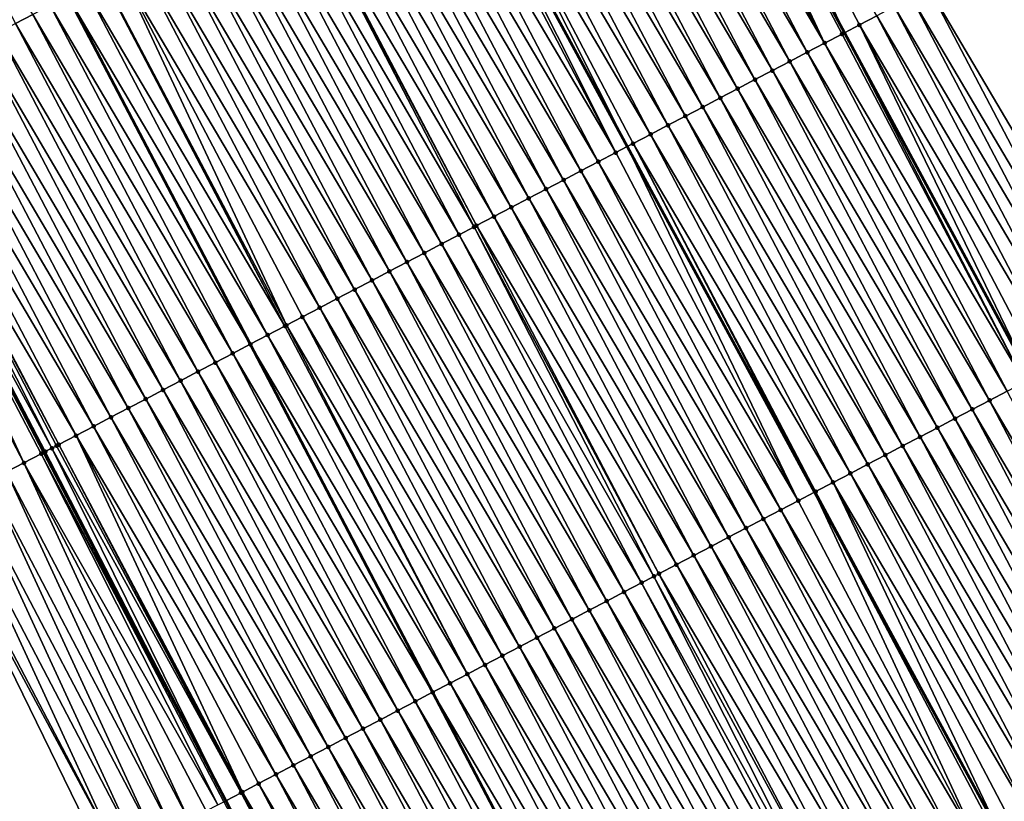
# Model space of a CAD drawing. Header units: feet. Extents: x 2010743 to 2022806, y 818705 to 837694.
# Tile 168 of 256: x 2012460 to 2012510, y 824998 to 825038. Entities that reach past the tile are written whole.
import ezdxf

# ---------------------------------------------------------------- set-up
doc = ezdxf.new("R2010")
doc.units = ezdxf.units.FT
doc.header["$MEASUREMENT"] = 0
for name, color, linetype, lineweight in [('EP_Travel Lane', 172, 'Continuous', 53), ('Road Shots', 141, 'Continuous', 100), ('STRIPING', 60, 'Continuous', 53)]:
    doc.layers.add(name, color=color, linetype=linetype, lineweight=lineweight)
doc.layers.add('I-77-MM17-21_NB-Surface-Border', color=7, linetype='Continuous')
doc.layers.add('I-77-MM17-21_NB-Surface-TIN', color=7, linetype='Continuous')

msp = doc.modelspace()

# ---------------------------------------------------------------- linework, layer by layer
at = {"layer": 'EP_Travel Lane'}
for points in [[(2012397.303, 825230.497, 323.631), (2012406.792, 825212.89, 323.431), (2012416.286, 825195.015, 323.257), (2012425.704, 825177.642, 323.038), (2012435.25, 825160.066, 322.762), (2012444.795, 825142.488, 322.523), (2012454.341, 825124.911, 322.284), (2012463.887, 825107.334, 322.025), (2012473.334, 825089.835, 321.753), (2012482.824, 825072.231, 321.465), (2012492.315, 825054.627, 321.167), (2012501.805, 825037.023, 320.872), (2012511.295, 825019.419, 320.581), (2012520.786, 825001.815, 320.28), (2012530.276, 824984.211, 319.992), (2012539.766, 824966.607, 319.683), (2012549.257, 824949.003, 319.398), (2012558.747, 824931.399, 319.114), (2012563.52, 824922.545, 318.962)], [(2012433.337, 825068.864, 322.436), (2012442.586, 825051.133, 322.16), (2012451.834, 825033.402, 321.873), (2012461.082, 825015.671, 321.583), (2012470.331, 824997.94, 321.287), (2012479.579, 824980.209, 321.003), (2012488.828, 824962.479, 320.705), (2012498.076, 824944.748, 320.416), (2012507.324, 824927.017, 320.142), (2012516.573, 824909.286, 319.862), (2012521.187, 824900.471, 319.73), (2012525.841, 824891.601, 319.588), (2012535.134, 824873.893, 319.313), (2012544.426, 824856.185, 319.009), (2012553.698, 824838.48, 318.723), (2012562.969, 824820.76, 318.455), (2012572.204, 824803.02, 318.177)]]:
    msp.add_polyline3d(points, dxfattribs=at)
at = {"layer": 'I-77-MM17-21_NB-Surface-Border', "color": 3, "linetype": 'Continuous', "lineweight": -3}
for points in [[(2012486.664, 825074.246, 321.319), (2012496.832, 825056.998, 320.979), (2012506.115, 825039.285, 320.699), (2012516.283, 825022.036, 320.38), (2012525.565, 825004.323, 320.081), (2012533.962, 824986.146, 319.82), (2012545.016, 824969.362, 319.457), (2012554.298, 824951.649, 319.184), (2012563.581, 824933.936, 318.902), (2012570.902, 824926.398, 318.615), (2012570.016, 824925.935, 318.663), (2012569.606, 824925.721, 318.686), (2012569.13, 824925.473, 318.711), (2012568.243, 824925.01, 318.754), (2012567.356, 824924.547, 318.786), (2012566.47, 824924.085, 318.82), (2012565.583, 824923.622, 318.864), (2012564.697, 824923.159, 318.917), (2012563.81, 824922.697, 318.955), (2012563.52, 824922.545, 318.962), (2012562.924, 824922.234, 318.977), (2012562.037, 824921.772, 318.992), (2012551.593, 824905.029, 319.133), (2012560.834, 824887.295, 318.824)], [(2012557.969, 824818.162, 318.305), (2012548.348, 824835.7, 318.571), (2012538.621, 824853.163, 318.844), (2012528.676, 824870.531, 319.109), (2012519.034, 824888.057, 319.368), (2012513.266, 824896.348, 319.453), (2012501.159, 824923.788, 319.969), (2012491.876, 824941.501, 320.252), (2012482.593, 824959.215, 320.492), (2012473.311, 824976.928, 320.774), (2012464.221, 824994.742, 321.049), (2012455.423, 825012.709, 321.342), (2012446.641, 825030.684, 321.658), (2012437.383, 825048.41, 321.942), (2012427.876, 825066.006, 322.226)]]:
    msp.add_polyline3d(points, dxfattribs=at)
at = {"layer": 'I-77-MM17-21_NB-Surface-TIN', "color": 128, "linetype": 'Continuous', "lineweight": -3}
for points in [[(2012459.636, 825037.493, 321.741), (2012460.522, 825037.957, 321.722), (2012450.354, 825055.206, 322.046)], [(2012492.405, 825054.675, 321.165), (2012501.805, 825037.023, 320.872), (2012493.29, 825055.139, 321.143)], [(2012502.573, 825037.426, 320.859), (2012493.29, 825055.139, 321.143), (2012501.805, 825037.023, 320.872)], [(2012502.573, 825037.426, 320.859), (2012503.458, 825037.891, 320.823), (2012493.29, 825055.139, 321.143)], [(2012500.802, 825036.497, 320.889), (2012492.315, 825054.627, 321.167), (2012491.519, 825054.21, 321.182)], [(2012492.405, 825054.675, 321.165), (2012492.315, 825054.627, 321.167), (2012501.805, 825037.023, 320.872)], [(2012501.687, 825036.962, 320.874), (2012501.805, 825037.023, 320.872), (2012492.315, 825054.627, 321.167)], [(2012500.802, 825036.497, 320.889), (2012501.687, 825036.962, 320.874), (2012492.315, 825054.627, 321.167)], [(2012500.802, 825036.497, 320.889), (2012491.519, 825054.21, 321.182), (2012490.633, 825053.746, 321.199)], [(2012499.916, 825036.033, 320.904), (2012490.633, 825053.746, 321.199), (2012489.748, 825053.281, 321.215)], [(2012499.916, 825036.033, 320.904), (2012500.802, 825036.497, 320.889), (2012490.633, 825053.746, 321.199)], [(2012499.03, 825035.568, 320.918), (2012489.748, 825053.281, 321.215), (2012488.862, 825052.817, 321.231)], [(2012499.03, 825035.568, 320.918), (2012499.916, 825036.033, 320.904), (2012489.748, 825053.281, 321.215)], [(2012497.259, 825034.64, 320.95), (2012487.977, 825052.353, 321.248), (2012487.091, 825051.888, 321.264)], [(2012498.145, 825035.104, 320.934), (2012488.862, 825052.817, 321.231), (2012487.977, 825052.353, 321.248)], [(2012497.259, 825034.64, 320.95), (2012498.145, 825035.104, 320.934), (2012487.977, 825052.353, 321.248)], [(2012498.145, 825035.104, 320.934), (2012499.03, 825035.568, 320.918), (2012488.862, 825052.817, 321.231)], [(2012496.373, 825034.175, 320.963), (2012487.091, 825051.888, 321.264), (2012486.205, 825051.424, 321.276)], [(2012496.373, 825034.175, 320.963), (2012497.259, 825034.64, 320.95), (2012487.091, 825051.888, 321.264)], [(2012495.488, 825033.711, 320.973), (2012486.205, 825051.424, 321.276), (2012485.32, 825050.96, 321.288)], [(2012495.488, 825033.711, 320.973), (2012496.373, 825034.175, 320.963), (2012486.205, 825051.424, 321.276)], [(2012494.602, 825033.247, 320.986), (2012485.32, 825050.96, 321.288), (2012484.434, 825050.495, 321.304)], [(2012494.602, 825033.247, 320.986), (2012495.488, 825033.711, 320.973), (2012485.32, 825050.96, 321.288)], [(2012493.716, 825032.782, 320.993), (2012484.434, 825050.495, 321.304), (2012483.548, 825050.031, 321.323)], [(2012493.716, 825032.782, 320.993), (2012494.602, 825033.247, 320.986), (2012484.434, 825050.495, 321.304)], [(2012492.831, 825032.318, 321.006), (2012483.548, 825050.031, 321.323), (2012482.663, 825049.566, 321.343)], [(2012492.831, 825032.318, 321.006), (2012493.716, 825032.782, 320.993), (2012483.548, 825050.031, 321.323)], [(2012491.945, 825031.854, 321.027), (2012482.663, 825049.566, 321.343), (2012481.777, 825049.102, 321.363)], [(2012491.945, 825031.854, 321.027), (2012492.831, 825032.318, 321.006), (2012482.663, 825049.566, 321.343)], [(2012481.777, 825049.102, 321.363), (2012481.229, 825048.815, 321.374), (2012490.756, 825031.23, 321.055)], [(2012491.059, 825031.389, 321.049), (2012481.777, 825049.102, 321.363), (2012490.756, 825031.23, 321.055)], [(2012491.059, 825031.389, 321.049), (2012491.945, 825031.854, 321.027), (2012481.777, 825049.102, 321.363)], [(2012490.174, 825030.925, 321.067), (2012480.891, 825048.638, 321.381), (2012480.006, 825048.173, 321.395)], [(2012490.174, 825030.925, 321.067), (2012481.229, 825048.815, 321.374), (2012480.891, 825048.638, 321.381)], [(2012490.174, 825030.925, 321.067), (2012490.756, 825031.23, 321.055), (2012481.229, 825048.815, 321.374)], [(2012489.288, 825030.46, 321.081), (2012480.006, 825048.173, 321.395), (2012479.12, 825047.709, 321.411)], [(2012489.288, 825030.46, 321.081), (2012490.174, 825030.925, 321.067), (2012480.006, 825048.173, 321.395)], [(2012488.402, 825029.996, 321.099), (2012479.12, 825047.709, 321.411), (2012478.235, 825047.244, 321.43)], [(2012488.402, 825029.996, 321.099), (2012489.288, 825030.46, 321.081), (2012479.12, 825047.709, 321.411)], [(2012487.517, 825029.532, 321.118), (2012478.235, 825047.244, 321.43), (2012477.349, 825046.78, 321.448)], [(2012487.517, 825029.532, 321.118), (2012488.402, 825029.996, 321.099), (2012478.235, 825047.244, 321.43)], [(2012486.631, 825029.067, 321.143), (2012477.349, 825046.78, 321.448), (2012476.463, 825046.316, 321.466)], [(2012486.631, 825029.067, 321.143), (2012487.517, 825029.532, 321.118), (2012477.349, 825046.78, 321.448)], [(2012484.86, 825028.138, 321.178), (2012475.578, 825045.851, 321.485), (2012474.692, 825045.387, 321.506)], [(2012485.746, 825028.603, 321.164), (2012476.463, 825046.316, 321.466), (2012475.578, 825045.851, 321.485)], [(2012484.86, 825028.138, 321.178), (2012485.746, 825028.603, 321.164), (2012475.578, 825045.851, 321.485)], [(2012485.746, 825028.603, 321.164), (2012486.631, 825029.067, 321.143), (2012476.463, 825046.316, 321.466)], [(2012483.974, 825027.674, 321.192), (2012474.692, 825045.387, 321.506), (2012473.806, 825044.922, 321.519)], [(2012483.974, 825027.674, 321.192), (2012484.86, 825028.138, 321.178), (2012474.692, 825045.387, 321.506)], [(2012482.965, 825027.145, 321.204), (2012473.754, 825044.895, 321.519), (2012472.921, 825044.458, 321.512)], [(2012483.089, 825027.21, 321.204), (2012473.806, 825044.922, 321.519), (2012473.754, 825044.895, 321.519)], [(2012482.965, 825027.145, 321.204), (2012483.089, 825027.21, 321.204), (2012473.754, 825044.895, 321.519)], [(2012483.089, 825027.21, 321.204), (2012483.974, 825027.674, 321.192), (2012473.806, 825044.922, 321.519)], [(2012482.203, 825026.746, 321.193), (2012472.921, 825044.458, 321.512), (2012472.035, 825043.994, 321.519)], [(2012482.203, 825026.746, 321.193), (2012482.965, 825027.145, 321.204), (2012472.921, 825044.458, 321.512)], [(2012481.317, 825026.281, 321.207), (2012472.035, 825043.994, 321.519), (2012471.149, 825043.53, 321.531)], [(2012481.317, 825026.281, 321.207), (2012482.203, 825026.746, 321.193), (2012472.035, 825043.994, 321.519)], [(2012480.432, 825025.817, 321.22), (2012471.149, 825043.53, 321.531), (2012470.264, 825043.065, 321.542)], [(2012480.432, 825025.817, 321.22), (2012481.317, 825026.281, 321.207), (2012471.149, 825043.53, 321.531)], [(2012479.546, 825025.353, 321.234), (2012470.264, 825043.065, 321.542), (2012469.378, 825042.601, 321.557)], [(2012479.546, 825025.353, 321.234), (2012480.432, 825025.817, 321.22), (2012470.264, 825043.065, 321.542)], [(2012478.66, 825024.888, 321.249), (2012469.378, 825042.601, 321.557), (2012468.492, 825042.137, 321.575)], [(2012478.66, 825024.888, 321.249), (2012479.546, 825025.353, 321.234), (2012469.378, 825042.601, 321.557)], [(2012477.775, 825024.424, 321.265), (2012468.492, 825042.137, 321.575), (2012467.607, 825041.672, 321.591)], [(2012477.775, 825024.424, 321.265), (2012478.66, 825024.888, 321.249), (2012468.492, 825042.137, 321.575)], [(2012476.889, 825023.959, 321.282), (2012467.607, 825041.672, 321.591), (2012466.721, 825041.208, 321.601)], [(2012476.889, 825023.959, 321.282), (2012477.775, 825024.424, 321.265), (2012467.607, 825041.672, 321.591)], [(2012476.003, 825023.495, 321.296), (2012466.721, 825041.208, 321.601), (2012465.835, 825040.744, 321.616)], [(2012476.003, 825023.495, 321.296), (2012476.889, 825023.959, 321.282), (2012466.721, 825041.208, 321.601)], [(2012475.118, 825023.031, 321.309), (2012465.835, 825040.744, 321.616), (2012464.95, 825040.279, 321.635)], [(2012475.118, 825023.031, 321.309), (2012476.003, 825023.495, 321.296), (2012465.835, 825040.744, 321.616)], [(2012473.346, 825022.102, 321.344), (2012464.1, 825039.834, 321.654), (2012464.064, 825039.815, 321.655)], [(2012473.42, 825022.141, 321.342), (2012464.95, 825040.279, 321.635), (2012464.1, 825039.834, 321.654)], [(2012473.346, 825022.102, 321.344), (2012473.42, 825022.141, 321.342), (2012464.1, 825039.834, 321.654)], [(2012473.42, 825022.141, 321.342), (2012474.232, 825022.566, 321.325), (2012464.95, 825040.279, 321.635)], [(2012474.232, 825022.566, 321.325), (2012475.118, 825023.031, 321.309), (2012464.95, 825040.279, 321.635)], [(2012472.461, 825021.637, 321.369), (2012463.179, 825039.35, 321.677), (2012462.293, 825038.886, 321.691)], [(2012473.346, 825022.102, 321.344), (2012464.064, 825039.815, 321.655), (2012463.179, 825039.35, 321.677)], [(2012472.461, 825021.637, 321.369), (2012473.346, 825022.102, 321.344), (2012463.179, 825039.35, 321.677)], [(2012461.407, 825038.422, 321.708), (2012471.575, 825021.173, 321.384), (2012462.293, 825038.886, 321.691)], [(2012472.461, 825021.637, 321.369), (2012462.293, 825038.886, 321.691), (2012471.575, 825021.173, 321.384)], [(2012514.512, 825021.107, 320.455), (2012505.229, 825038.82, 320.737), (2012504.344, 825038.355, 320.779)], [(2012515.397, 825021.572, 320.417), (2012506.115, 825039.285, 320.699), (2012505.229, 825038.82, 320.737)], [(2012514.512, 825021.107, 320.455), (2012515.397, 825021.572, 320.417), (2012505.229, 825038.82, 320.737)], [(2012515.397, 825021.572, 320.417), (2012516.283, 825022.036, 320.38), (2012506.115, 825039.285, 320.699)], [(2012470.69, 825020.709, 321.394), (2012461.407, 825038.422, 321.708), (2012460.522, 825037.957, 321.722)], [(2012470.69, 825020.709, 321.394), (2012471.575, 825021.173, 321.384), (2012461.407, 825038.422, 321.708)], [(2012513.626, 825020.642, 320.497), (2012504.344, 825038.355, 320.779), (2012503.458, 825037.891, 320.823)], [(2012513.626, 825020.642, 320.497), (2012514.512, 825021.107, 320.455), (2012504.344, 825038.355, 320.779)], [(2012469.804, 825020.244, 321.42), (2012460.522, 825037.957, 321.722), (2012459.636, 825037.493, 321.741)], [(2012469.804, 825020.244, 321.42), (2012470.69, 825020.709, 321.394), (2012460.522, 825037.957, 321.722)], [(2012512.741, 825020.177, 320.546), (2012503.458, 825037.891, 320.823), (2012502.573, 825037.426, 320.859)], [(2012512.741, 825020.177, 320.546), (2012513.626, 825020.642, 320.497), (2012503.458, 825037.891, 320.823)], [(2012468.918, 825019.78, 321.444), (2012459.636, 825037.493, 321.741), (2012458.75, 825037.028, 321.758)], [(2012468.918, 825019.78, 321.444), (2012469.804, 825020.244, 321.42), (2012459.636, 825037.493, 321.741)], [(2012502.573, 825037.426, 320.859), (2012501.805, 825037.023, 320.872), (2012511.295, 825019.419, 320.581)], [(2012511.855, 825019.713, 320.576), (2012502.573, 825037.426, 320.859), (2012511.295, 825019.419, 320.581)], [(2012511.855, 825019.713, 320.576), (2012512.741, 825020.177, 320.546), (2012502.573, 825037.426, 320.859)], [(2012468.033, 825019.315, 321.464), (2012458.75, 825037.028, 321.758), (2012457.865, 825036.564, 321.776)], [(2012468.033, 825019.315, 321.464), (2012468.918, 825019.78, 321.444), (2012458.75, 825037.028, 321.758)], [(2012510.97, 825019.249, 320.584), (2012501.687, 825036.962, 320.874), (2012500.802, 825036.497, 320.889)], [(2012510.97, 825019.249, 320.584), (2012501.805, 825037.023, 320.872), (2012501.687, 825036.962, 320.874)], [(2012510.97, 825019.249, 320.584), (2012511.295, 825019.419, 320.581), (2012501.805, 825037.023, 320.872)], [(2012467.147, 825018.851, 321.482), (2012457.865, 825036.564, 321.776), (2012456.979, 825036.1, 321.79)], [(2012467.147, 825018.851, 321.482), (2012468.033, 825019.315, 321.464), (2012457.865, 825036.564, 321.776)], [(2012510.084, 825018.784, 320.604), (2012500.802, 825036.497, 320.889), (2012499.916, 825036.033, 320.904)], [(2012510.084, 825018.784, 320.604), (2012510.97, 825019.249, 320.584), (2012500.802, 825036.497, 320.889)], [(2012466.262, 825018.387, 321.494), (2012456.979, 825036.1, 321.79), (2012456.093, 825035.635, 321.804)], [(2012466.262, 825018.387, 321.494), (2012467.147, 825018.851, 321.482), (2012456.979, 825036.1, 321.79)], [(2012509.198, 825018.32, 320.617), (2012499.916, 825036.033, 320.904), (2012499.03, 825035.568, 320.918)], [(2012509.198, 825018.32, 320.617), (2012510.084, 825018.784, 320.604), (2012499.916, 825036.033, 320.904)], [(2012465.376, 825017.922, 321.51), (2012456.093, 825035.635, 321.804), (2012455.208, 825035.171, 321.825)], [(2012465.376, 825017.922, 321.51), (2012466.262, 825018.387, 321.494), (2012456.093, 825035.635, 321.804)], [(2012508.313, 825017.855, 320.631), (2012499.03, 825035.568, 320.918), (2012498.145, 825035.104, 320.934)], [(2012508.313, 825017.855, 320.631), (2012509.198, 825018.32, 320.617), (2012499.03, 825035.568, 320.918)], [(2012464.49, 825017.458, 321.527), (2012455.208, 825035.171, 321.825), (2012454.322, 825034.706, 321.839)], [(2012464.49, 825017.458, 321.527), (2012465.376, 825017.922, 321.51), (2012455.208, 825035.171, 321.825)], [(2012507.427, 825017.391, 320.646), (2012498.145, 825035.104, 320.934), (2012497.259, 825034.64, 320.95)], [(2012507.427, 825017.391, 320.646), (2012508.313, 825017.855, 320.631), (2012498.145, 825035.104, 320.934)], [(2012463.605, 825016.993, 321.545), (2012454.322, 825034.706, 321.839), (2012453.437, 825034.242, 321.854)], [(2012463.605, 825016.993, 321.545), (2012464.49, 825017.458, 321.527), (2012454.322, 825034.706, 321.839)], [(2012506.541, 825016.927, 320.663), (2012497.259, 825034.64, 320.95), (2012496.373, 825034.175, 320.963)], [(2012506.541, 825016.927, 320.663), (2012507.427, 825017.391, 320.646), (2012497.259, 825034.64, 320.95)], [(2012462.719, 825016.529, 321.563), (2012453.437, 825034.242, 321.854), (2012452.551, 825033.778, 321.867)], [(2012462.719, 825016.529, 321.563), (2012463.605, 825016.993, 321.545), (2012453.437, 825034.242, 321.854)], [(2012505.656, 825016.462, 320.677), (2012496.373, 825034.175, 320.963), (2012495.488, 825033.711, 320.973)], [(2012505.656, 825016.462, 320.677), (2012506.541, 825016.927, 320.663), (2012496.373, 825034.175, 320.963)], [(2012460.062, 825015.137, 321.553), (2012451.665, 825033.314, 321.872), (2012450.779, 825032.85, 321.85)], [(2012451.665, 825033.314, 321.872), (2012461.082, 825015.671, 321.583), (2012451.833, 825033.402, 321.873)], [(2012460.948, 825015.601, 321.581), (2012461.082, 825015.671, 321.583), (2012451.665, 825033.314, 321.872)], [(2012460.062, 825015.137, 321.553), (2012460.948, 825015.601, 321.581), (2012451.665, 825033.314, 321.872)], [(2012451.833, 825033.402, 321.873), (2012461.082, 825015.671, 321.583), (2012451.834, 825033.402, 321.873)], [(2012461.152, 825015.708, 321.584), (2012451.907, 825033.44, 321.874), (2012451.834, 825033.402, 321.873)], [(2012461.152, 825015.708, 321.584), (2012451.834, 825033.402, 321.873), (2012461.082, 825015.671, 321.583)], [(2012461.49, 825015.884, 321.586), (2012452.468, 825033.735, 321.868), (2012451.907, 825033.44, 321.874)], [(2012461.152, 825015.708, 321.584), (2012461.49, 825015.884, 321.586), (2012451.907, 825033.44, 321.874)], [(2012461.833, 825016.065, 321.583), (2012452.551, 825033.778, 321.867), (2012452.468, 825033.735, 321.868)], [(2012461.49, 825015.884, 321.586), (2012461.726, 825016.009, 321.585), (2012452.468, 825033.735, 321.868)], [(2012461.726, 825016.009, 321.585), (2012461.833, 825016.065, 321.583), (2012452.468, 825033.735, 321.868)], [(2012461.833, 825016.065, 321.583), (2012462.719, 825016.529, 321.563), (2012452.551, 825033.778, 321.867)], [(2012504.77, 825015.998, 320.691), (2012495.488, 825033.711, 320.973), (2012494.602, 825033.247, 320.986)], [(2012504.77, 825015.998, 320.691), (2012505.656, 825016.462, 320.677), (2012495.488, 825033.711, 320.973)], [(2012460.062, 825015.137, 321.553), (2012450.779, 825032.85, 321.85), (2012459.176, 825014.673, 321.506)], [(2012503.884, 825015.534, 320.705), (2012494.602, 825033.247, 320.986), (2012493.716, 825032.782, 320.993)], [(2012503.884, 825015.534, 320.705), (2012504.77, 825015.998, 320.691), (2012494.602, 825033.247, 320.986)], [(2012502.113, 825014.605, 320.742), (2012492.831, 825032.318, 321.006), (2012491.945, 825031.854, 321.027)], [(2012502.999, 825015.069, 320.72), (2012493.716, 825032.782, 320.993), (2012492.831, 825032.318, 321.006)], [(2012502.113, 825014.605, 320.742), (2012502.999, 825015.069, 320.72), (2012492.831, 825032.318, 321.006)], [(2012502.999, 825015.069, 320.72), (2012503.884, 825015.534, 320.705), (2012493.716, 825032.782, 320.993)], [(2012501.228, 825014.14, 320.758), (2012491.945, 825031.854, 321.027), (2012491.059, 825031.389, 321.049)], [(2012501.228, 825014.14, 320.758), (2012502.113, 825014.605, 320.742), (2012491.945, 825031.854, 321.027)], [(2012491.059, 825031.389, 321.049), (2012490.756, 825031.23, 321.055), (2012500.283, 825013.645, 320.774)], [(2012500.342, 825013.676, 320.773), (2012491.059, 825031.389, 321.049), (2012500.283, 825013.645, 320.774)], [(2012500.342, 825013.676, 320.773), (2012501.228, 825014.14, 320.758), (2012491.059, 825031.389, 321.049)], [(2012499.456, 825013.212, 320.789), (2012490.174, 825030.925, 321.067), (2012489.288, 825030.46, 321.081)], [(2012499.456, 825013.212, 320.789), (2012490.756, 825031.23, 321.055), (2012490.174, 825030.925, 321.067)], [(2012499.456, 825013.212, 320.789), (2012500.283, 825013.645, 320.774), (2012490.756, 825031.23, 321.055)], [(2012498.571, 825012.747, 320.805), (2012489.288, 825030.46, 321.081), (2012488.402, 825029.996, 321.099)], [(2012498.571, 825012.747, 320.805), (2012499.456, 825013.212, 320.789), (2012489.288, 825030.46, 321.081)], [(2012497.685, 825012.283, 320.826), (2012488.402, 825029.996, 321.099), (2012487.517, 825029.532, 321.118)], [(2012497.685, 825012.283, 320.826), (2012498.571, 825012.747, 320.805), (2012488.402, 825029.996, 321.099)], [(2012496.799, 825011.818, 320.846), (2012487.517, 825029.532, 321.118), (2012486.631, 825029.067, 321.143)], [(2012496.799, 825011.818, 320.846), (2012497.685, 825012.283, 320.826), (2012487.517, 825029.532, 321.118)], [(2012495.914, 825011.354, 320.864), (2012486.631, 825029.067, 321.143), (2012485.746, 825028.603, 321.164)], [(2012495.914, 825011.354, 320.864), (2012496.799, 825011.818, 320.846), (2012486.631, 825029.067, 321.143)], [(2012495.028, 825010.89, 320.879), (2012485.746, 825028.603, 321.164), (2012484.86, 825028.138, 321.178)], [(2012495.028, 825010.89, 320.879), (2012495.914, 825011.354, 320.864), (2012485.746, 825028.603, 321.164)], [(2012494.143, 825010.425, 320.895), (2012484.86, 825028.138, 321.178), (2012483.974, 825027.674, 321.192)], [(2012494.143, 825010.425, 320.895), (2012495.028, 825010.89, 320.879), (2012484.86, 825028.138, 321.178)], [(2012493.257, 825009.961, 320.909), (2012483.974, 825027.674, 321.192), (2012483.089, 825027.21, 321.204)], [(2012493.257, 825009.961, 320.909), (2012494.143, 825010.425, 320.895), (2012483.974, 825027.674, 321.192)], [(2012492.117, 825009.363, 320.924), (2012482.965, 825027.145, 321.204), (2012482.203, 825026.746, 321.193)], [(2012492.371, 825009.497, 320.925), (2012483.089, 825027.21, 321.204), (2012482.965, 825027.145, 321.204)], [(2012492.117, 825009.363, 320.924), (2012492.371, 825009.497, 320.925), (2012482.965, 825027.145, 321.204)], [(2012492.371, 825009.497, 320.925), (2012493.257, 825009.961, 320.909), (2012483.089, 825027.21, 321.204)], [(2012491.485, 825009.033, 320.908), (2012482.203, 825026.746, 321.193), (2012481.317, 825026.281, 321.207)], [(2012491.485, 825009.033, 320.908), (2012492.117, 825009.363, 320.924), (2012482.203, 825026.746, 321.193)], [(2012489.714, 825008.104, 320.923), (2012480.432, 825025.817, 321.22), (2012479.546, 825025.353, 321.234)], [(2012490.6, 825008.568, 320.913), (2012481.317, 825026.281, 321.207), (2012480.432, 825025.817, 321.22)], [(2012489.714, 825008.104, 320.923), (2012490.6, 825008.568, 320.913), (2012480.432, 825025.817, 321.22)], [(2012490.6, 825008.568, 320.913), (2012491.485, 825009.033, 320.908), (2012481.317, 825026.281, 321.207)], [(2012488.828, 825007.64, 320.937), (2012479.546, 825025.353, 321.234), (2012478.66, 825024.888, 321.249)], [(2012488.828, 825007.64, 320.937), (2012489.714, 825008.104, 320.923), (2012479.546, 825025.353, 321.234)], [(2012487.943, 825007.175, 320.952), (2012478.66, 825024.888, 321.249), (2012477.775, 825024.424, 321.265)], [(2012487.943, 825007.175, 320.952), (2012488.828, 825007.64, 320.937), (2012478.66, 825024.888, 321.249)], [(2012487.057, 825006.711, 320.967), (2012477.775, 825024.424, 321.265), (2012476.889, 825023.959, 321.282)], [(2012487.057, 825006.711, 320.967), (2012487.943, 825007.175, 320.952), (2012477.775, 825024.424, 321.265)], [(2012486.171, 825006.247, 320.985), (2012476.889, 825023.959, 321.282), (2012476.003, 825023.495, 321.296)], [(2012486.171, 825006.247, 320.985), (2012487.057, 825006.711, 320.967), (2012476.889, 825023.959, 321.282)], [(2012485.286, 825005.782, 320.998), (2012476.003, 825023.495, 321.296), (2012475.118, 825023.031, 321.309)], [(2012485.286, 825005.782, 320.998), (2012486.171, 825006.247, 320.985), (2012476.003, 825023.495, 321.296)], [(2012484.4, 825005.318, 321.014), (2012475.118, 825023.031, 321.309), (2012474.232, 825022.566, 321.325)], [(2012484.4, 825005.318, 321.014), (2012485.286, 825005.782, 320.998), (2012475.118, 825023.031, 321.309)], [(2012483.515, 825004.853, 321.031), (2012474.232, 825022.566, 321.325), (2012473.42, 825022.141, 321.342)], [(2012483.515, 825004.853, 321.031), (2012484.4, 825005.318, 321.014), (2012474.232, 825022.566, 321.325)], [(2012482.629, 825004.389, 321.05), (2012473.346, 825022.102, 321.344), (2012472.461, 825021.637, 321.369)], [(2012482.629, 825004.389, 321.05), (2012473.42, 825022.141, 321.342), (2012473.346, 825022.102, 321.344)], [(2012482.629, 825004.389, 321.05), (2012483.515, 825004.853, 321.031), (2012473.42, 825022.141, 321.342)], [(2012481.743, 825003.925, 321.072), (2012472.461, 825021.637, 321.369), (2012471.575, 825021.173, 321.384)], [(2012481.743, 825003.925, 321.072), (2012482.629, 825004.389, 321.05), (2012472.461, 825021.637, 321.369)], [(2012470.69, 825020.709, 321.394), (2012480.858, 825003.46, 321.083), (2012471.575, 825021.173, 321.384)], [(2012481.743, 825003.925, 321.072), (2012471.575, 825021.173, 321.384), (2012480.858, 825003.46, 321.083)], [(2012479.972, 825002.996, 321.106), (2012470.69, 825020.709, 321.394), (2012469.804, 825020.244, 321.42)], [(2012479.972, 825002.996, 321.106), (2012480.858, 825003.46, 321.083), (2012470.69, 825020.709, 321.394)], [(2012479.086, 825002.531, 321.122), (2012469.804, 825020.244, 321.42), (2012468.918, 825019.78, 321.444)], [(2012479.086, 825002.531, 321.122), (2012479.972, 825002.996, 321.106), (2012469.804, 825020.244, 321.42)], [(2012477.315, 825001.603, 321.161), (2012468.033, 825019.315, 321.464), (2012467.147, 825018.851, 321.482)], [(2012478.201, 825002.067, 321.142), (2012468.918, 825019.78, 321.444), (2012468.033, 825019.315, 321.464)], [(2012477.315, 825001.603, 321.161), (2012478.201, 825002.067, 321.142), (2012468.033, 825019.315, 321.464)], [(2012478.201, 825002.067, 321.142), (2012479.086, 825002.531, 321.122), (2012468.918, 825019.78, 321.444)], [(2012476.43, 825001.138, 321.178), (2012467.147, 825018.851, 321.482), (2012466.262, 825018.387, 321.494)], [(2012476.43, 825001.138, 321.178), (2012477.315, 825001.603, 321.161), (2012467.147, 825018.851, 321.482)], [(2012519.366, 825001.071, 320.304), (2012510.084, 825018.784, 320.604), (2012509.198, 825018.32, 320.617)], [(2012475.544, 825000.674, 321.192), (2012466.262, 825018.387, 321.494), (2012465.376, 825017.922, 321.51)], [(2012475.544, 825000.674, 321.192), (2012476.43, 825001.138, 321.178), (2012466.262, 825018.387, 321.494)], [(2012518.481, 825000.607, 320.32), (2012509.198, 825018.32, 320.617), (2012508.313, 825017.855, 320.631)], [(2012518.481, 825000.607, 320.32), (2012519.366, 825001.071, 320.304), (2012509.198, 825018.32, 320.617)], [(2012474.658, 825000.209, 321.207), (2012465.376, 825017.922, 321.51), (2012464.49, 825017.458, 321.527)], [(2012474.658, 825000.209, 321.207), (2012475.544, 825000.674, 321.192), (2012465.376, 825017.922, 321.51)], [(2012517.595, 825000.142, 320.336), (2012508.313, 825017.855, 320.631), (2012507.427, 825017.391, 320.646)], [(2012517.595, 825000.142, 320.336), (2012518.481, 825000.607, 320.32), (2012508.313, 825017.855, 320.631)], [(2012473.773, 824999.745, 321.222), (2012464.49, 825017.458, 321.527), (2012463.605, 825016.993, 321.545)], [(2012473.773, 824999.745, 321.222), (2012474.658, 825000.209, 321.207), (2012464.49, 825017.458, 321.527)], [(2012516.71, 824999.678, 320.353), (2012507.427, 825017.391, 320.646), (2012506.541, 825016.927, 320.663)], [(2012516.71, 824999.678, 320.353), (2012517.595, 825000.142, 320.336), (2012507.427, 825017.391, 320.646)], [(2012472.887, 824999.281, 321.241), (2012463.605, 825016.993, 321.545), (2012462.719, 825016.529, 321.563)], [(2012472.887, 824999.281, 321.241), (2012473.773, 824999.745, 321.222), (2012463.605, 825016.993, 321.545)], [(2012515.824, 824999.214, 320.369), (2012506.541, 825016.927, 320.663), (2012505.656, 825016.462, 320.677)], [(2012515.824, 824999.214, 320.369), (2012516.71, 824999.678, 320.353), (2012506.541, 825016.927, 320.663)], [(2012471.18, 824998.385, 321.28), (2012462.719, 825016.529, 321.563), (2012461.833, 825016.065, 321.583)], [(2012471.18, 824998.385, 321.28), (2012472.001, 824998.816, 321.261), (2012462.719, 825016.529, 321.563)], [(2012472.001, 824998.816, 321.261), (2012472.887, 824999.281, 321.241), (2012462.719, 825016.529, 321.563)], [(2012514.938, 824998.749, 320.385), (2012505.656, 825016.462, 320.677), (2012504.77, 825015.998, 320.691)], [(2012514.938, 824998.749, 320.385), (2012515.824, 824999.214, 320.369), (2012505.656, 825016.462, 320.677)], [(2012461.152, 825015.708, 321.584), (2012470.331, 824997.94, 321.287), (2012461.49, 825015.884, 321.586)], [(2012471.116, 824998.352, 321.281), (2012461.726, 825016.009, 321.585), (2012461.49, 825015.884, 321.586)], [(2012471.116, 824998.352, 321.281), (2012461.49, 825015.884, 321.586), (2012470.331, 824997.94, 321.287)], [(2012471.116, 824998.352, 321.281), (2012461.833, 825016.065, 321.583), (2012461.726, 825016.009, 321.585)], [(2012471.116, 824998.352, 321.281), (2012471.18, 824998.385, 321.28), (2012461.833, 825016.065, 321.583)], [(2012514.053, 824998.285, 320.397), (2012504.77, 825015.998, 320.691), (2012503.884, 825015.534, 320.705)], [(2012514.053, 824998.285, 320.397), (2012514.938, 824998.749, 320.385), (2012504.77, 825015.998, 320.691)], [(2012469.932, 824997.731, 321.294), (2012460.948, 825015.601, 321.581), (2012460.062, 825015.137, 321.553)], [(2012460.948, 825015.601, 321.581), (2012470.331, 824997.94, 321.287), (2012461.082, 825015.671, 321.583)], [(2012470.23, 824997.888, 321.288), (2012470.331, 824997.94, 321.287), (2012460.948, 825015.601, 321.581)], [(2012469.932, 824997.731, 321.294), (2012470.23, 824997.888, 321.288), (2012460.948, 825015.601, 321.581)], [(2012461.152, 825015.708, 321.584), (2012461.082, 825015.671, 321.583), (2012470.331, 824997.94, 321.287)], [(2012513.167, 824997.821, 320.409), (2012503.884, 825015.534, 320.705), (2012502.999, 825015.069, 320.72)], [(2012513.167, 824997.821, 320.409), (2012514.053, 824998.285, 320.397), (2012503.884, 825015.534, 320.705)], [(2012468.458, 824996.96, 321.219), (2012460.062, 825015.137, 321.553), (2012459.176, 825014.673, 321.506)], [(2012468.458, 824996.96, 321.219), (2012469.344, 824997.424, 321.267), (2012460.062, 825015.137, 321.553)], [(2012469.344, 824997.424, 321.267), (2012469.932, 824997.731, 321.294), (2012460.062, 825015.137, 321.553)], [(2012512.281, 824997.356, 320.425), (2012502.999, 825015.069, 320.72), (2012502.113, 825014.605, 320.742)], [(2012512.281, 824997.356, 320.425), (2012513.167, 824997.821, 320.409), (2012502.999, 825015.069, 320.72)], [(2012467.572, 824996.496, 321.188), (2012459.176, 825014.673, 321.506), (2012458.29, 825014.21, 321.464)], [(2012467.572, 824996.496, 321.188), (2012468.458, 824996.96, 321.219), (2012459.176, 825014.673, 321.506)], [(2012511.396, 824996.892, 320.447), (2012502.113, 825014.605, 320.742), (2012501.228, 825014.14, 320.758)], [(2012511.396, 824996.892, 320.447), (2012512.281, 824997.356, 320.425), (2012502.113, 825014.605, 320.742)], [(2012466.686, 824996.033, 321.149), (2012458.29, 825014.21, 321.464), (2012457.404, 825013.746, 321.427)], [(2012466.686, 824996.033, 321.149), (2012467.572, 824996.496, 321.188), (2012458.29, 825014.21, 321.464)], [(2012500.342, 825013.676, 320.773), (2012509.81, 824996.06, 320.48), (2012501.228, 825014.14, 320.758)], [(2012510.51, 824996.427, 320.466), (2012501.228, 825014.14, 320.758), (2012509.81, 824996.06, 320.48)], [(2012510.51, 824996.427, 320.466), (2012511.396, 824996.892, 320.447), (2012501.228, 825014.14, 320.758)], [(2012464.914, 824995.105, 321.075), (2012456.518, 825013.282, 321.391), (2012455.632, 825012.818, 321.351)], [(2012465.8, 824995.569, 321.115), (2012457.404, 825013.746, 321.427), (2012456.518, 825013.282, 321.391)], [(2012464.914, 824995.105, 321.075), (2012465.8, 824995.569, 321.115), (2012456.518, 825013.282, 321.391)], [(2012465.8, 824995.569, 321.115), (2012466.686, 824996.033, 321.149), (2012457.404, 825013.746, 321.427)], [(2012508.739, 824995.499, 320.495), (2012500.283, 825013.645, 320.774), (2012499.456, 825013.212, 320.789)], [(2012500.342, 825013.676, 320.773), (2012500.283, 825013.645, 320.774), (2012509.81, 824996.06, 320.48)], [(2012509.624, 824995.963, 320.484), (2012509.81, 824996.06, 320.48), (2012500.283, 825013.645, 320.774)], [(2012508.739, 824995.499, 320.495), (2012509.624, 824995.963, 320.484), (2012500.283, 825013.645, 320.774)], [(2012464.914, 824995.105, 321.075), (2012455.632, 825012.818, 321.351), (2012455.423, 825012.709, 321.342)], [(2012508.739, 824995.499, 320.495), (2012499.456, 825013.212, 320.789), (2012498.571, 825012.747, 320.805)], [(2012464.221, 824994.742, 321.049), (2012464.914, 824995.105, 321.075), (2012455.423, 825012.709, 321.342)], [(2012506.968, 824994.57, 320.534), (2012497.685, 825012.283, 320.826), (2012496.799, 825011.818, 320.846)], [(2012507.853, 824995.034, 320.512), (2012498.571, 825012.747, 320.805), (2012497.685, 825012.283, 320.826)], [(2012506.968, 824994.57, 320.534), (2012507.853, 824995.034, 320.512), (2012497.685, 825012.283, 320.826)], [(2012507.853, 824995.034, 320.512), (2012508.739, 824995.499, 320.495), (2012498.571, 825012.747, 320.805)], [(2012506.082, 824994.105, 320.556), (2012496.799, 825011.818, 320.846), (2012495.914, 825011.354, 320.864)], [(2012506.082, 824994.105, 320.556), (2012506.968, 824994.57, 320.534), (2012496.799, 825011.818, 320.846)], [(2012505.196, 824993.641, 320.574), (2012495.914, 825011.354, 320.864), (2012495.028, 825010.89, 320.879)], [(2012505.196, 824993.641, 320.574), (2012506.082, 824994.105, 320.556), (2012495.914, 825011.354, 320.864)], [(2012504.311, 824993.177, 320.589), (2012495.028, 825010.89, 320.879), (2012494.143, 825010.425, 320.895)], [(2012504.311, 824993.177, 320.589), (2012505.196, 824993.641, 320.574), (2012495.028, 825010.89, 320.879)], [(2012503.425, 824992.712, 320.605), (2012494.143, 825010.425, 320.895), (2012493.257, 825009.961, 320.909)], [(2012503.425, 824992.712, 320.605), (2012504.311, 824993.177, 320.589), (2012494.143, 825010.425, 320.895)], [(2012502.539, 824992.248, 320.62), (2012493.257, 825009.961, 320.909), (2012492.371, 825009.497, 320.925)], [(2012502.539, 824992.248, 320.62), (2012503.425, 824992.712, 320.605), (2012493.257, 825009.961, 320.909)], [(2012501.158, 824991.523, 320.63), (2012492.117, 825009.363, 320.924), (2012491.485, 825009.033, 320.908)], [(2012501.654, 824991.784, 320.632), (2012492.371, 825009.497, 320.925), (2012492.117, 825009.363, 320.924)], [(2012501.158, 824991.523, 320.63), (2012501.654, 824991.784, 320.632), (2012492.117, 825009.363, 320.924)], [(2012501.654, 824991.784, 320.632), (2012502.539, 824992.248, 320.62), (2012492.371, 825009.497, 320.925)], [(2012500.768, 824991.32, 320.615), (2012491.485, 825009.033, 320.908), (2012490.6, 825008.568, 320.913)], [(2012500.768, 824991.32, 320.615), (2012501.158, 824991.523, 320.63), (2012491.485, 825009.033, 320.908)], [(2012499.882, 824990.855, 320.633), (2012490.6, 825008.568, 320.913), (2012489.714, 825008.104, 320.923)], [(2012499.882, 824990.855, 320.633), (2012500.768, 824991.32, 320.615), (2012490.6, 825008.568, 320.913)], [(2012498.997, 824990.391, 320.645), (2012489.714, 825008.104, 320.923), (2012488.828, 825007.64, 320.937)], [(2012498.997, 824990.391, 320.645), (2012499.882, 824990.855, 320.633), (2012489.714, 825008.104, 320.923)], [(2012498.111, 824989.926, 320.658), (2012488.828, 825007.64, 320.937), (2012487.943, 825007.175, 320.952)], [(2012498.111, 824989.926, 320.658), (2012498.997, 824990.391, 320.645), (2012488.828, 825007.64, 320.937)], [(2012497.225, 824989.462, 320.672), (2012487.943, 825007.175, 320.952), (2012487.057, 825006.711, 320.967)], [(2012497.225, 824989.462, 320.672), (2012498.111, 824989.926, 320.658), (2012487.943, 825007.175, 320.952)], [(2012496.34, 824988.998, 320.687), (2012487.057, 825006.711, 320.967), (2012486.171, 825006.247, 320.985)], [(2012496.34, 824988.998, 320.687), (2012497.225, 824989.462, 320.672), (2012487.057, 825006.711, 320.967)], [(2012494.568, 824988.069, 320.716), (2012485.286, 825005.782, 320.998), (2012484.4, 825005.318, 321.014)], [(2012495.454, 824988.533, 320.706), (2012486.171, 825006.247, 320.985), (2012485.286, 825005.782, 320.998)], [(2012494.568, 824988.069, 320.716), (2012495.454, 824988.533, 320.706), (2012485.286, 825005.782, 320.998)], [(2012495.454, 824988.533, 320.706), (2012496.34, 824988.998, 320.687), (2012486.171, 825006.247, 320.985)], [(2012493.683, 824987.605, 320.734), (2012484.4, 825005.318, 321.014), (2012483.515, 825004.853, 321.031)], [(2012493.683, 824987.605, 320.734), (2012494.568, 824988.069, 320.716), (2012484.4, 825005.318, 321.014)], [(2012492.797, 824987.14, 320.751), (2012483.515, 825004.853, 321.031), (2012482.629, 825004.389, 321.05)], [(2012492.797, 824987.14, 320.751), (2012493.683, 824987.605, 320.734), (2012483.515, 825004.853, 321.031)], [(2012491.911, 824986.676, 320.77), (2012482.629, 825004.389, 321.05), (2012481.743, 825003.925, 321.072)], [(2012491.911, 824986.676, 320.77), (2012492.797, 824987.14, 320.751), (2012482.629, 825004.389, 321.05)], [(2012491.026, 824986.211, 320.795), (2012481.743, 825003.925, 321.072), (2012480.858, 825003.46, 321.083)], [(2012491.026, 824986.211, 320.795), (2012491.911, 824986.676, 320.77), (2012481.743, 825003.925, 321.072)], [(2012479.972, 825002.996, 321.106), (2012490.14, 824985.747, 320.81), (2012480.858, 825003.46, 321.083)], [(2012491.026, 824986.211, 320.795), (2012480.858, 825003.46, 321.083), (2012490.14, 824985.747, 320.81)], [(2012489.255, 824985.283, 320.831), (2012479.972, 825002.996, 321.106), (2012479.086, 825002.531, 321.122)], [(2012489.255, 824985.283, 320.831), (2012490.14, 824985.747, 320.81), (2012479.972, 825002.996, 321.106)], [(2012488.369, 824984.818, 320.843), (2012479.086, 825002.531, 321.122), (2012478.201, 825002.067, 321.142)], [(2012488.369, 824984.818, 320.843), (2012489.255, 824985.283, 320.831), (2012479.086, 825002.531, 321.122)], [(2012487.483, 824984.354, 320.862), (2012478.201, 825002.067, 321.142), (2012477.315, 825001.603, 321.161)], [(2012487.483, 824984.354, 320.862), (2012488.369, 824984.818, 320.843), (2012478.201, 825002.067, 321.142)], [(2012486.598, 824983.889, 320.88), (2012477.315, 825001.603, 321.161), (2012476.43, 825001.138, 321.178)], [(2012486.598, 824983.889, 320.88), (2012487.483, 824984.354, 320.862), (2012477.315, 825001.603, 321.161)], [(2012485.712, 824983.425, 320.899), (2012476.43, 825001.138, 321.178), (2012475.544, 825000.674, 321.192)], [(2012485.712, 824983.425, 320.899), (2012486.598, 824983.889, 320.88), (2012476.43, 825001.138, 321.178)], [(2012484.827, 824982.961, 320.914), (2012475.544, 825000.674, 321.192), (2012474.658, 825000.209, 321.207)], [(2012484.827, 824982.961, 320.914), (2012485.712, 824983.425, 320.899), (2012475.544, 825000.674, 321.192)], [(2012483.941, 824982.496, 320.93), (2012474.658, 825000.209, 321.207), (2012473.773, 824999.745, 321.222)], [(2012483.941, 824982.496, 320.93), (2012484.827, 824982.961, 320.914), (2012474.658, 825000.209, 321.207)], [(2012482.17, 824981.567, 320.965), (2012472.887, 824999.281, 321.241), (2012472.001, 824998.816, 321.261)], [(2012483.055, 824982.032, 320.946), (2012473.773, 824999.745, 321.222), (2012472.887, 824999.281, 321.241)], [(2012482.17, 824981.567, 320.965), (2012483.055, 824982.032, 320.946), (2012472.887, 824999.281, 321.241)], [(2012483.055, 824982.032, 320.946), (2012483.941, 824982.496, 320.93), (2012473.773, 824999.745, 321.222)], [(2012481.284, 824981.103, 320.983), (2012472.001, 824998.816, 321.261), (2012471.18, 824998.385, 321.28)], [(2012481.284, 824981.103, 320.983), (2012482.17, 824981.567, 320.965), (2012472.001, 824998.816, 321.261)], [(2012480.398, 824980.639, 320.999), (2012471.116, 824998.352, 321.281), (2012470.331, 824997.94, 321.287)], [(2012480.461, 824980.671, 320.998), (2012471.18, 824998.385, 321.28), (2012471.116, 824998.352, 321.281)], [(2012480.398, 824980.639, 320.999), (2012480.461, 824980.671, 320.998), (2012471.116, 824998.352, 321.281)], [(2012480.461, 824980.671, 320.998), (2012481.284, 824981.103, 320.983), (2012471.18, 824998.385, 321.28)], [(2012470.23, 824997.888, 321.288), (2012479.579, 824980.209, 321.003), (2012470.331, 824997.94, 321.287)], [(2012480.398, 824980.639, 320.999), (2012470.331, 824997.94, 321.287), (2012479.579, 824980.209, 321.003)]]:
    msp.add_3dface(points, dxfattribs=at)
at = {"layer": 'Road Shots', "lineweight": 100}
for p in [(2012502.573, 825037.426, 320.859), (2012501.687, 825036.962, 320.874), (2012500.802, 825036.497, 320.889), (2012499.916, 825036.033, 320.904), (2012499.03, 825035.568, 320.918), (2012498.145, 825035.104, 320.934), (2012497.259, 825034.64, 320.95), (2012496.373, 825034.175, 320.963), (2012495.488, 825033.711, 320.973), (2012494.602, 825033.247, 320.986), (2012492.831, 825032.318, 321.006), (2012493.716, 825032.782, 320.993), (2012491.945, 825031.854, 321.027), (2012491.059, 825031.389, 321.049), (2012490.174, 825030.925, 321.067), (2012489.288, 825030.46, 321.081), (2012488.402, 825029.996, 321.099), (2012487.517, 825029.532, 321.118), (2012486.631, 825029.067, 321.143), (2012485.746, 825028.603, 321.164), (2012484.86, 825028.138, 321.178), (2012483.974, 825027.674, 321.192), (2012482.965, 825027.145, 321.204), (2012483.089, 825027.21, 321.204), (2012482.203, 825026.746, 321.193), (2012480.432, 825025.817, 321.22), (2012481.317, 825026.281, 321.207), (2012479.546, 825025.353, 321.234), (2012478.66, 825024.888, 321.249), (2012477.775, 825024.424, 321.265), (2012476.889, 825023.959, 321.282), (2012476.003, 825023.495, 321.296), (2012475.118, 825023.031, 321.309), (2012474.232, 825022.566, 321.325), (2012473.346, 825022.102, 321.344), (2012473.42, 825022.141, 321.342), (2012472.461, 825021.637, 321.369), (2012471.575, 825021.173, 321.384), (2012470.69, 825020.709, 321.394), (2012469.804, 825020.244, 321.42), (2012468.033, 825019.315, 321.464), (2012468.918, 825019.78, 321.444), (2012467.147, 825018.851, 321.482), (2012466.262, 825018.387, 321.494), (2012509.198, 825018.32, 320.617), (2012465.376, 825017.922, 321.51), (2012508.313, 825017.855, 320.631), (2012464.49, 825017.458, 321.527), (2012507.427, 825017.391, 320.646), (2012463.605, 825016.993, 321.545), (2012506.541, 825016.927, 320.663), (2012462.719, 825016.529, 321.563), (2012505.656, 825016.462, 320.677), (2012461.49, 825015.884, 321.586), (2012461.726, 825016.009, 321.585), (2012461.833, 825016.065, 321.583), (2012504.77, 825015.998, 320.691), (2012460.948, 825015.601, 321.581), (2012461.152, 825015.708, 321.584), (2012503.884, 825015.534, 320.705), (2012460.062, 825015.137, 321.553), (2012502.999, 825015.069, 320.72), (2012502.113, 825014.605, 320.742), (2012501.228, 825014.14, 320.758), (2012500.342, 825013.676, 320.773), (2012499.456, 825013.212, 320.789), (2012497.685, 825012.283, 320.826), (2012498.571, 825012.747, 320.805), (2012496.799, 825011.818, 320.846), (2012495.914, 825011.354, 320.864), (2012495.028, 825010.89, 320.879), (2012494.143, 825010.425, 320.895), (2012493.257, 825009.961, 320.909), (2012492.117, 825009.363, 320.924), (2012492.371, 825009.497, 320.925), (2012491.485, 825009.033, 320.908), (2012490.6, 825008.568, 320.913), (2012489.714, 825008.104, 320.923), (2012488.828, 825007.64, 320.937), (2012487.943, 825007.175, 320.952), (2012487.057, 825006.711, 320.967), (2012485.286, 825005.782, 320.998), (2012486.171, 825006.247, 320.985), (2012484.4, 825005.318, 321.014), (2012483.515, 825004.853, 321.031), (2012482.629, 825004.389, 321.05), (2012481.743, 825003.925, 321.072), (2012480.858, 825003.46, 321.083), (2012479.972, 825002.996, 321.106), (2012479.086, 825002.531, 321.122), (2012478.201, 825002.067, 321.142), (2012477.315, 825001.603, 321.161), (2012476.43, 825001.138, 321.178), (2012475.544, 825000.674, 321.192), (2012474.658, 825000.209, 321.207), (2012472.887, 824999.281, 321.241), (2012473.773, 824999.745, 321.222), (2012472.001, 824998.816, 321.261), (2012471.116, 824998.352, 321.281), (2012471.18, 824998.385, 321.28)]:
    msp.add_point(p, dxfattribs=at)
at = {"layer": 'STRIPING'}
for points in [[(2012376.897, 825242.416, 324.048), (2012386.408, 825224.821, 323.86), (2012395.919, 825207.225, 323.658), (2012405.551, 825189.534, 323.463), (2012414.931, 825172.043, 323.234), (2012424.373, 825154.413, 322.963), (2012433.814, 825136.781, 322.728), (2012443.256, 825119.15, 322.504), (2012452.698, 825101.519, 322.244), (2012462.175, 825083.984, 321.957), (2012471.702, 825066.4, 321.649), (2012481.229, 825048.815, 321.374), (2012490.756, 825031.23, 321.055), (2012500.283, 825013.645, 320.774), (2012509.81, 824996.06, 320.48), (2012519.337, 824978.475, 320.187), (2012528.864, 824960.89, 319.892), (2012538.391, 824943.306, 319.604), (2012547.918, 824925.72, 319.324), (2012552.696, 824916.901, 319.175)], [(2012443.728, 825074.312, 322.279), (2012453.011, 825056.599, 321.998), (2012462.293, 825038.886, 321.691), (2012471.575, 825021.173, 321.384), (2012480.858, 825003.46, 321.083), (2012490.14, 824985.747, 320.81), (2012499.423, 824968.034, 320.505), (2012508.705, 824950.321, 320.215), (2012517.988, 824932.608, 319.935), (2012527.27, 824914.895, 319.651), (2012531.889, 824906.052, 319.525), (2012536.519, 824897.169, 319.38), (2012545.761, 824879.435, 319.091), (2012555.003, 824861.7, 318.802), (2012564.233, 824843.962, 318.522), (2012573.461, 824826.22, 318.255), (2012582.691, 824808.48, 317.967)]]:
    msp.add_polyline3d(points, dxfattribs=at)

doc.saveas('drawing.dxf')
